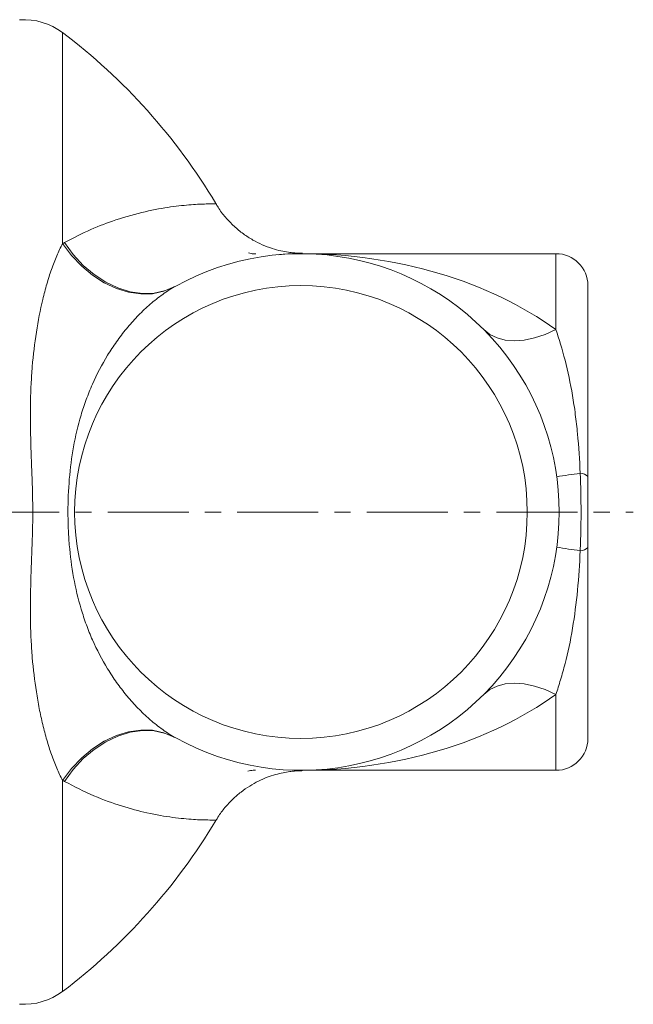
# Model space of a CAD drawing. Header units: millimetres. Extents: x 128 to 710, y 33 to 550.
# Tile 3 of 6: x 277 to 373, y 74 to 228. Entities that reach past the tile are written whole.
import ezdxf

# ---------------------------------------------------------------- set-up
doc = ezdxf.new("R2010")
doc.units = ezdxf.units.MM
doc.linetypes.add('CENTERX2', pattern=[20.32, 12.7, -2.54, 2.54, -2.54])
doc.layers.add('FORMAT', color=7, linetype='Continuous')

msp = doc.modelspace()

# ---------------------------------------------------------------- linework, layer by layer
at = {"color": 8, "linetype": 'Continuous', "lineweight": 0}
for p, q in [((283.88, 226.4), (283.88, 193.31)), ((361.27, 179.84), (361.27, 191.74)), ((361.27, 110.74), (361.27, 122.64)), ((283.88, 109.17), (283.88, 76.08))]:
    msp.add_line(p, q, dxfattribs=at)
at = {"color": 7, "linetype": 'Continuous', "lineweight": 15}
for p, q in [((321.27, 191.74), (319.83, 191.74)), ((361.27, 191.74), (321.27, 191.74)), ((366.27, 186.74), (366.27, 156.8)), ((366.27, 145.68), (366.27, 115.74)), ((320.82, 110.74), (361.27, 110.74))]:
    msp.add_line(p, q, dxfattribs=at)
at = {"color": 8, "linetype": 'Continuous', "lineweight": 0, "flags": 128}
for points in [[(301.38, 186.52), (299.76, 185.84), (298, 185.47), (296.15, 185.42), (294.24, 185.7), (292.32, 186.29), (290.42, 187.18), (288.59, 188.36), (286.87, 189.79), (285.28, 191.46), (283.88, 193.31)], [(301.63, 186.66), (300, 185.95), (298.24, 185.57), (296.39, 185.51), (294.48, 185.78), (292.56, 186.37), (290.66, 187.27), (288.84, 188.46), (287.12, 189.91), (285.56, 191.6), (284.17, 193.48)], [(361.27, 179.84), (359.56, 179.09), (357.88, 178.54), (356.26, 178.2), (354.73, 178.09), (353.3, 178.2), (352.02, 178.54), (350.89, 179.09), (349.94, 179.84)], [(361.27, 122.64), (359.56, 123.39), (357.88, 123.94), (356.26, 124.28), (354.73, 124.39), (353.3, 124.28), (352.02, 123.94), (350.89, 123.39), (349.94, 122.64)], [(301.38, 115.96), (299.76, 116.64), (298, 117.01), (296.15, 117.06), (294.24, 116.78), (292.32, 116.19), (290.42, 115.3), (288.59, 114.12), (286.87, 112.69), (285.28, 111.02), (283.88, 109.17)], [(301.63, 115.82), (300, 116.53), (298.24, 116.91), (296.39, 116.97), (294.48, 116.7), (292.56, 116.11), (290.66, 115.21), (288.84, 114.02), (287.12, 112.57), (285.56, 110.88), (284.17, 109)]]:
    msp.add_lwpolyline(points, dxfattribs=at)
at = {"color": 8, "linetype": 'Continuous', "lineweight": 0}
msp.add_circle((321.27, 151.24), 35.5, dxfattribs=at)
at = {"color": 7, "linetype": 'Continuous', "lineweight": 15}
for centre, radius, start, end in [((277.84, 218.42), 10, 52.8995, 94), ((227.03, 151.24), 94.24, 30.8779, 52.8995), ((321.27, 151.24), 40.5, 240.9886, 119.0114), ((361.27, 186.74), 5, 0, 90), ((361.27, 115.74), 5, 270, 0), ((227.03, 151.24), 94.24, 307.1005, 329.1358), ((277.84, 84.06), 10, 266, 307.1005)]:
    msp.add_arc(centre, radius, start, end, dxfattribs=at)
at = {"color": 8, "linetype": 'Continuous', "lineweight": 0}
for centre, radius, start, end in [((379.55, 48.3), 109.97, 97.5667, 99.506), ((365.14, 155.8), 1.51, 41.4593, 92.5047), ((379.55, 254.19), 109.97, 260.494, 262.4333), ((365.14, 146.68), 1.51, 267.4953, 318.5407)]:
    msp.add_arc(centre, radius, start, end, dxfattribs=at)
for start_param, end_param in [(0.784184, 1.570796), (4.712389, 5.499001)]:
    msp.add_ellipse((321.27, 151.24), major_axis=(56.5, 0), ratio=0.716814, start_param=start_param, end_param=end_param, dxfattribs=at)
for points, knots in [([(284.17, 193.48), (285.55, 194.2), (288.33, 195.63), (292.63, 197.23), (296.94, 198.42), (300.95, 199.13), (304.24, 199.45), (306.54, 199.55), (307.82, 199.55), (307.82, 199.55), (307.82, 199.54)], [0, 0, 0, 0, 0.106641, 0.213305, 0.350825, 0.488705, 0.626229, 0.767157, 0.908512, 1, 1, 1, 1]), ([(283.88, 109.17), (283.55, 109.76), (283.25, 110.41), (282.67, 111.76), (282.39, 112.47), (281.87, 113.95), (281.63, 114.72), (281.17, 116.3), (280.96, 117.1), (280.56, 118.75), (280.38, 119.59), (280.05, 121.3), (279.9, 122.17), (279.49, 124.82), (279.27, 126.62), (279.05, 129.37), (278.99, 130.3), (278.89, 132.16), (278.86, 133.1), (278.8, 135.93), (278.82, 137.82), (278.92, 141.62), (279, 143.53), (279.14, 147.36), (279.2, 149.28), (279.2, 152.18), (279.18, 153.15), (279.14, 155.08), (279.11, 156.04), (279, 158.93), (278.92, 160.84), (278.82, 164.65), (278.8, 166.54), (278.86, 169.37), (278.89, 170.31), (278.99, 172.18), (279.05, 173.1), (279.27, 175.86), (279.49, 177.66), (280.03, 181.2), (280.37, 182.91), (280.96, 185.38), (281.17, 186.19), (281.63, 187.76), (281.87, 188.53), (282.39, 190.01), (282.67, 190.72), (283.25, 192.07), (283.55, 192.72), (283.88, 193.31)], [0, 0, 0, 0, 0.03125, 0.03125, 0.0625, 0.0625, 0.09375, 0.09375, 0.125, 0.125, 0.15625, 0.15625, 0.1875, 0.1875, 0.25, 0.25, 0.28125, 0.28125, 0.3125, 0.3125, 0.375, 0.375, 0.4375, 0.4375, 0.5, 0.5, 0.53125, 0.53125, 0.5625, 0.5625, 0.625, 0.625, 0.6875, 0.6875, 0.71875, 0.71875, 0.75, 0.75, 0.8125, 0.8125, 0.875, 0.875, 0.90625, 0.90625, 0.9375, 0.9375, 0.96875, 0.96875, 1, 1, 1, 1]), ([(301.38, 186.52), (300.68, 186.12), (299.99, 185.67), (298.67, 184.69), (298.02, 184.17), (296.76, 183.06), (296.16, 182.47), (294.99, 181.26), (294.43, 180.62), (293.35, 179.32), (292.83, 178.64), (291.85, 177.25), (291.37, 176.53), (290.04, 174.35), (289.25, 172.83), (288.21, 170.47), (287.88, 169.67), (287.29, 168.05), (287.02, 167.24), (286.29, 164.79), (285.9, 163.13), (285.29, 159.79), (285.08, 158.1), (284.79, 154.69), (284.72, 152.96), (284.72, 150.38), (284.74, 149.52), (284.81, 147.8), (284.86, 146.94), (285.08, 144.37), (285.3, 142.67), (285.91, 139.31), (286.3, 137.65), (287.04, 135.2), (287.31, 134.38), (287.9, 132.77), (288.22, 131.97), (289.26, 129.62), (290.05, 128.11), (291.39, 125.93), (291.86, 125.21), (292.85, 123.82), (293.36, 123.15), (294.98, 121.19), (296.14, 119.98), (298.02, 118.31), (298.67, 117.79), (300, 116.81), (300.68, 116.36), (301.38, 115.96)], [0, 0, 0, 0, 0.03125, 0.03125, 0.0625, 0.0625, 0.09375, 0.09375, 0.125, 0.125, 0.15625, 0.15625, 0.1875, 0.1875, 0.25, 0.25, 0.28125, 0.28125, 0.3125, 0.3125, 0.375, 0.375, 0.4375, 0.4375, 0.5, 0.5, 0.53125, 0.53125, 0.5625, 0.5625, 0.625, 0.625, 0.6875, 0.6875, 0.71875, 0.71875, 0.75, 0.75, 0.8125, 0.8125, 0.84375, 0.84375, 0.875, 0.875, 0.9375, 0.9375, 0.96875, 0.96875, 1, 1, 1, 1]), ([(361.27, 179.84), (361.75, 178.38), (362.24, 176.78), (363.14, 173.28), (363.53, 171.43), (364.03, 168.53), (364.17, 167.54), (364.44, 165.54), (364.55, 164.53), (364.85, 161.48), (364.98, 159.41), (365.07, 157.31)], [0, 0, 0, 0, 0.25, 0.25, 0.5, 0.5, 0.625, 0.625, 0.75, 0.75, 1, 1, 1, 1]), ([(365.07, 157.31), (365.15, 155.29), (365.2, 153.27), (365.2, 150.23), (365.19, 149.22), (365.14, 147.19), (365.11, 146.18), (365.07, 145.17)], [0, 0, 0, 0, 0.5, 0.5, 0.75, 0.75, 1, 1, 1, 1]), ([(365.07, 145.17), (364.98, 143.07), (364.85, 141), (364.45, 136.94), (364.19, 134.95), (363.54, 131.06), (363.14, 129.21), (362.47, 126.6), (362.23, 125.75), (361.75, 124.14), (361.51, 123.37), (361.27, 122.64)], [0, 0, 0, 0, 0.25, 0.25, 0.5, 0.5, 0.75, 0.75, 0.875, 0.875, 1, 1, 1, 1]), ([(307.89, 102.92), (307.85, 102.92), (307.77, 102.93), (306.67, 102.95), (304.55, 103), (301.3, 103.3), (297.44, 103.95), (293.2, 105.07), (288.84, 106.61), (285.72, 108.21), (284.17, 109)], [0, 0, 0, 0, 0.100676, 0.214408, 0.356264, 0.49857, 0.640505, 0.760292, 0.880308, 1, 1, 1, 1])]:
    msp.add_open_spline(points, degree=3, knots=knots, dxfattribs=at)
at = {"color": 7, "linetype": 'Continuous', "lineweight": 15}
for points, knots in [([(321.5, 191.8), (321.47, 191.8), (321.39, 191.8), (321.14, 191.8), (320.71, 191.82), (320.08, 191.87), (319.2, 191.97), (318.06, 192.18), (316.67, 192.56), (315.2, 193.12), (313.68, 193.88), (312.19, 194.84), (310.74, 196.03), (309.42, 197.43), (308.46, 198.64), (308.04, 199.41), (307.93, 199.61)], [0, 0, 0, 0, 0.025332, 0.063773, 0.09998, 0.137676, 0.188037, 0.257112, 0.338536, 0.434332, 0.527571, 0.63017, 0.737722, 0.848458, 0.96119, 1, 1, 1, 1]), ([(314.21, 191.73), (314.08, 191.72), (313.71, 191.7), (313.3, 191.79), (313.04, 191.85)], [0, 0, 0, 0, 0.349725, 1, 1, 1, 1]), ([(317.69, 191.58), (318.41, 191.64), (319.38, 191.71), (319.92, 191.72), (320.05, 191.72)], [0, 0, 0, 0, 0.74246, 1, 1, 1, 1]), ([(321.5, 191.74), (321.53, 191.75), (321.58, 191.76), (320.86, 191.75), (320.53, 191.74)], [0, 0, 0, 0, 0.534908, 1, 1, 1, 1]), ([(366.27, 156.8), (366.27, 155.87), (366.27, 154.95), (366.27, 153.09), (366.27, 151.24), (366.27, 149.39), (366.27, 147.53), (366.27, 146.61), (366.27, 145.68)], [0, 0, 0, 0, 0.25, 0.25, 0.5, 0.75, 0.75, 1, 1, 1, 1]), ([(307.95, 102.88), (308.05, 103.06), (308.44, 103.78), (309.31, 104.9), (310.52, 106.22), (311.83, 107.35), (313.19, 108.29), (314.57, 109.06), (315.93, 109.65), (317.23, 110.08), (318.42, 110.37), (319.43, 110.54), (320.21, 110.62), (320.77, 110.66), (321.16, 110.68), (321.35, 110.68), (321.41, 110.68), (321.41, 110.68)], [0, 0, 0, 0, 0.0353886, 0.144485, 0.249899, 0.3514603, 0.4488775, 0.5417133, 0.6293292, 0.7107464, 0.7842167, 0.8461454, 0.8928918, 0.9287266, 0.9616611, 0.9984144, 1, 1, 1, 1]), ([(312.94, 110.62), (313.23, 110.68), (313.64, 110.77), (314.03, 110.75), (314.15, 110.75)], [0, 0, 0, 0, 0.684604, 1, 1, 1, 1]), ([(320.59, 110.75), (320.98, 110.74), (321.63, 110.72), (321.47, 110.73), (321.41, 110.73)], [0, 0, 0, 0, 0.596486, 1, 1, 1, 1])]:
    msp.add_open_spline(points, degree=3, knots=knots, dxfattribs=at)
at = {"color": 8, "linetype": 'Continuous', "lineweight": 0}
for points in [[(283.88, 193.31), (283.97, 193.37), (284.07, 193.43), (284.17, 193.48)], [(301.63, 186.66), (301.54, 186.61), (301.46, 186.57), (301.38, 186.52)], [(301.38, 115.96), (301.46, 115.91), (301.54, 115.87), (301.63, 115.82)], [(284.17, 109), (284.07, 109.06), (283.97, 109.11), (283.88, 109.17)]]:
    msp.add_open_spline(points, degree=3, dxfattribs=at)
at = {"layer": 'FORMAT', "linetype": 'CENTERX2', "lineweight": 0}
msp.add_line((128.4, 151.24), (373.4, 151.24), dxfattribs=at)

doc.saveas('drawing.dxf')
